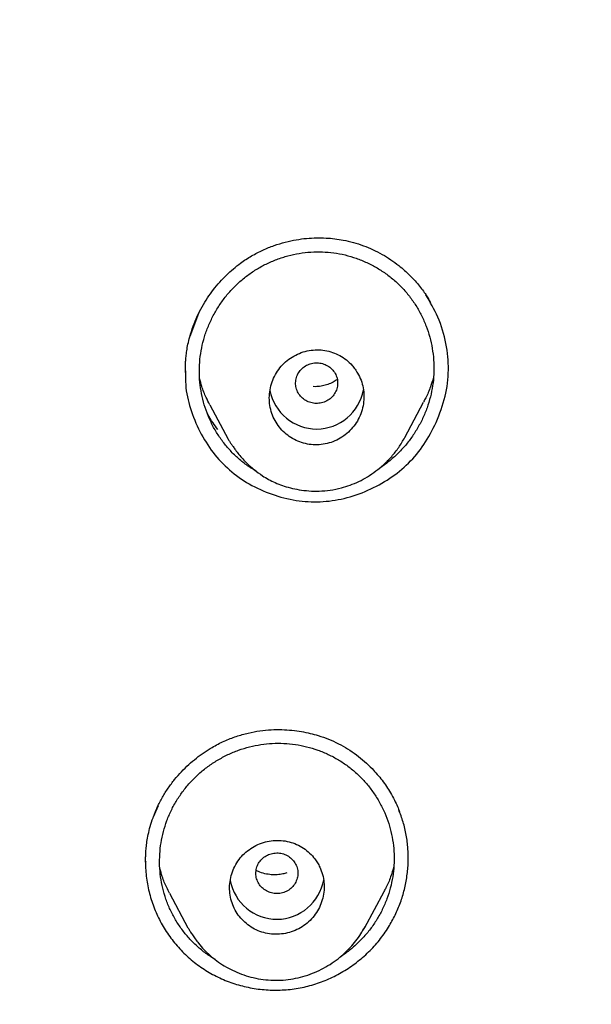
# Model space of a CAD drawing. Header units: millimetres. Extents: x 8 to 827, y 12 to 1643.
# Tile 106 of 134: x 465 to 475, y 1499 to 1518. Entities that reach past the tile are written whole.
import ezdxf

# ---------------------------------------------------------------- set-up
doc = ezdxf.new("R2010")
doc.units = ezdxf.units.MM

msp = doc.modelspace()

# ---------------------------------------------------------------- linework, layer by layer
at = {"color": 7, "linetype": 'Continuous', "lineweight": 30}
for p, q in [((467.968, 1512.323), (467.803, 1511.887)), ((468.18, 1510.589), (468.529, 1509.935)), ((471.89, 1509.969), (472.249, 1510.642)), ((468.533, 1509.938), (468.527, 1509.949)), ((467.195, 1502.963), (467.104, 1502.746)), ((466.962, 1501.908), (466.961, 1501.899)), ((467.414, 1501.302), (467.764, 1500.645)), ((471.13, 1500.649), (471.496, 1501.336)), ((467.775, 1500.631), (467.772, 1500.639)), ((471.127, 1500.661), (471.092, 1500.594))]:
    msp.add_line(p, q, dxfattribs=at)
for centre, start, end in [((470.213, 1511.033), 190.7491, 349.8085), ((469.456, 1501.712), 190.4978, 350.2071)]:
    msp.add_arc(centre, 0.904, start, end, dxfattribs=at)
for points, knots in [([(518.615, 1485.143), (518.616, 1485.158), (518.617, 1485.191), (518.618, 1485.25), (518.62, 1485.333), (518.623, 1485.444), (518.626, 1485.587), (518.63, 1485.756), (518.633, 1485.95), (518.636, 1486.17), (518.638, 1486.415), (518.639, 1486.677), (518.639, 1486.956), (518.637, 1487.248), (518.634, 1487.562), (518.628, 1487.898), (518.619, 1488.255), (518.608, 1488.632), (518.585, 1489.253), (518.542, 1490.103), (518.469, 1491.132), (518.382, 1492.104), (518.285, 1493.021), (518.174, 1493.922), (518.051, 1494.805), (517.916, 1495.672), (517.77, 1496.521), (517.614, 1497.353), (517.478, 1498.022), (517.368, 1498.532), (517.29, 1498.887), (517.211, 1499.23), (517.135, 1499.556), (517.062, 1499.859), (516.992, 1500.14), (516.927, 1500.399), (516.866, 1500.635), (516.81, 1500.849), (516.759, 1501.041), (516.714, 1501.212), (516.677, 1501.346), (516.649, 1501.449), (516.628, 1501.525), (516.609, 1501.592), (516.594, 1501.647), (516.581, 1501.692), (516.568, 1501.741), (516.549, 1501.806), (516.523, 1501.899), (516.488, 1502.019), (516.446, 1502.167), (516.4, 1502.326), (516.35, 1502.494), (516.299, 1502.664), (516.245, 1502.843), (516.19, 1503.024), (516.057, 1503.454), (515.839, 1504.133), (515.524, 1505.06), (515.19, 1505.989), (514.882, 1506.8), (514.606, 1507.497), (514.366, 1508.084), (514.112, 1508.684), (513.843, 1509.298), (513.559, 1509.927), (513.241, 1510.608), (512.885, 1511.344), (512.487, 1512.135), (512.064, 1512.942), (511.655, 1513.694), (511.265, 1514.388), (510.897, 1515.021), (510.583, 1515.547), (510.33, 1515.961), (510.146, 1516.258), (509.967, 1516.543), (509.795, 1516.814), (509.616, 1517.092), (509.431, 1517.375), (509.243, 1517.66), (509.068, 1517.922), (508.905, 1518.162), (508.756, 1518.381), (508.62, 1518.578), (508.501, 1518.748), (508.399, 1518.895), (508.312, 1519.017), (508.237, 1519.123), (508.175, 1519.211), (508.124, 1519.283), (508.081, 1519.342), (508.041, 1519.397), (507.996, 1519.46), (507.94, 1519.539), (507.869, 1519.636), (507.785, 1519.751), (507.691, 1519.88), (507.56, 1520.058), (507.391, 1520.284), (507.182, 1520.563), (506.957, 1520.857), (506.717, 1521.168), (506.461, 1521.495), (506.189, 1521.837), (505.9, 1522.194), (505.594, 1522.566), (505.27, 1522.953), (504.928, 1523.354), (504.569, 1523.769), (504.116, 1524.28), (503.567, 1524.884), (502.917, 1525.577), (502.245, 1526.27), (501.552, 1526.961), (500.837, 1527.649), (500.094, 1528.341), (499.323, 1529.033), (498.527, 1529.723), (497.707, 1530.408), (496.863, 1531.087), (495.989, 1531.765), (495.217, 1532.34), (494.557, 1532.816), (494.025, 1533.192), (493.496, 1533.556), (492.98, 1533.904), (492.477, 1534.236), (491.987, 1534.552), (491.497, 1534.862), (491.007, 1535.165), (490.519, 1535.46), (490.049, 1535.739), (489.598, 1536.001), (489.161, 1536.25), (488.741, 1536.485), (488.336, 1536.707), (487.953, 1536.914), (487.592, 1537.105), (487.253, 1537.282), (486.936, 1537.445), (486.65, 1537.591), (486.392, 1537.72), (486.162, 1537.834), (485.951, 1537.937), (485.76, 1538.03), (485.589, 1538.113), (485.432, 1538.188), (485.291, 1538.255), (485.169, 1538.312), (485.078, 1538.355), (485.014, 1538.385), (484.974, 1538.404), (484.949, 1538.416), (484.937, 1538.421), (484.933, 1538.423), (484.931, 1538.424), (484.93, 1538.425), (484.924, 1538.427), (484.913, 1538.433), (484.891, 1538.443), (484.856, 1538.459), (484.805, 1538.483), (484.734, 1538.516), (484.641, 1538.559), (484.521, 1538.614), (484.374, 1538.681), (484.203, 1538.758), (484.009, 1538.845), (483.796, 1538.94), (483.566, 1539.041), (483.318, 1539.148), (483.05, 1539.263), (482.76, 1539.385), (482.451, 1539.514), (482.123, 1539.648), (481.776, 1539.788), (481.407, 1539.934), (481.015, 1540.086), (480.598, 1540.244), (480.156, 1540.408), (479.691, 1540.576), (479.204, 1540.748), (478.694, 1540.922), (478.161, 1541.1), (477.584, 1541.286), (476.96, 1541.48), (476.287, 1541.682), (475.585, 1541.883), (474.854, 1542.083), (474.093, 1542.281), (473.319, 1542.473), (472.532, 1542.656), (471.733, 1542.832), (470.908, 1543.002), (470.056, 1543.165), (469.228, 1543.312), (468.427, 1543.444), (467.659, 1543.56), (466.886, 1543.667), (466.115, 1543.764), (465.352, 1543.851), (464.552, 1543.932), (463.716, 1544.006), (462.846, 1544.07), (461.987, 1544.122), (461.058, 1544.165), (460.061, 1544.196), (459, 1544.211), (457.959, 1544.208), (456.938, 1544.188), (455.944, 1544.153), (454.977, 1544.103), (454.037, 1544.041), (453.118, 1543.966), (452.213, 1543.879), (451.324, 1543.781), (450.451, 1543.672), (449.599, 1543.553), (448.77, 1543.427), (447.963, 1543.293), (447.177, 1543.152), (446.415, 1543.005), (445.675, 1542.853), (444.957, 1542.697), (444.261, 1542.538), (443.586, 1542.375), (442.978, 1542.221), (442.434, 1542.078), (441.949, 1541.946), (441.478, 1541.814), (441.017, 1541.681), (440.485, 1541.522), (439.869, 1541.333), (439.163, 1541.107), (438.438, 1540.865), (437.695, 1540.606), (436.934, 1540.33), (436.168, 1540.04), (435.399, 1539.737), (434.626, 1539.421), (433.838, 1539.086), (433.038, 1538.732), (432.224, 1538.358), (431.398, 1537.963), (430.56, 1537.546), (429.74, 1537.123), (428.94, 1536.694), (428.16, 1536.262), (427.373, 1535.81), (426.579, 1535.338), (425.778, 1534.846), (424.972, 1534.332), (424.161, 1533.797), (423.347, 1533.24), (422.529, 1532.662), (421.709, 1532.06), (420.886, 1531.434), (420.122, 1530.832), (419.417, 1530.257), (418.77, 1529.714), (418.13, 1529.162), (417.507, 1528.608), (416.91, 1528.062), (416.34, 1527.526), (415.797, 1527.001), (415.28, 1526.489), (414.788, 1525.99), (414.324, 1525.507), (413.886, 1525.041), (413.473, 1524.593), (413.083, 1524.16), (412.71, 1523.738), (412.354, 1523.327), (412.015, 1522.929), (411.698, 1522.55), (411.402, 1522.189), (411.126, 1521.847), (410.869, 1521.526), (410.638, 1521.231), (410.431, 1520.964), (410.246, 1520.723), (410.076, 1520.499), (409.921, 1520.293), (409.781, 1520.105), (409.651, 1519.929), (409.533, 1519.768), (409.425, 1519.621), (409.347, 1519.512), (409.291, 1519.434), (409.254, 1519.383), (409.216, 1519.331), (409.174, 1519.272), (409.12, 1519.196), (409.052, 1519.1), (408.968, 1518.981), (408.87, 1518.842), (408.758, 1518.682), (408.633, 1518.502), (408.495, 1518.301), (408.344, 1518.079), (408.183, 1517.84), (408.014, 1517.586), (407.836, 1517.316), (407.647, 1517.026), (407.449, 1516.717), (407.241, 1516.387), (406.982, 1515.972), (406.682, 1515.479), (406.347, 1514.916), (405.99, 1514.298), (405.613, 1513.627), (405.221, 1512.903), (404.849, 1512.192), (404.493, 1511.49), (404.155, 1510.796), (403.832, 1510.112), (403.527, 1509.444), (403.24, 1508.79), (402.969, 1508.153), (402.713, 1507.53), (402.415, 1506.779), (402.08, 1505.894), (401.715, 1504.871), (401.461, 1504.113), (401.303, 1503.623), (401.232, 1503.399), (401.162, 1503.175), (401.093, 1502.952), (401.026, 1502.73), (400.964, 1502.523), (400.909, 1502.337), (400.863, 1502.177), (400.823, 1502.04), (400.79, 1501.925), (400.764, 1501.832), (400.744, 1501.762), (400.729, 1501.709), (400.715, 1501.659), (400.695, 1501.586), (400.665, 1501.478), (400.626, 1501.337), (400.583, 1501.177), (400.535, 1500.999), (400.482, 1500.798), (400.423, 1500.574), (400.359, 1500.324), (400.291, 1500.05), (400.218, 1499.751), (400.141, 1499.429), (400.052, 1499.047), (399.954, 1498.609), (399.849, 1498.123), (399.723, 1497.511), (399.58, 1496.77), (399.426, 1495.896), (399.284, 1495.003), (399.154, 1494.092), (399.037, 1493.163), (398.934, 1492.215), (398.846, 1491.25), (398.79, 1490.476), (398.755, 1489.9), (398.735, 1489.526), (398.718, 1489.15), (398.703, 1488.776), (398.691, 1488.411), (398.681, 1488.044), (398.674, 1487.681), (398.669, 1487.323), (398.667, 1486.991), (398.667, 1486.695), (398.668, 1486.432), (398.67, 1486.202), (398.672, 1485.993), (398.675, 1485.807), (398.678, 1485.651), (398.681, 1485.521), (398.683, 1485.417), (398.685, 1485.329), (398.687, 1485.256), (398.689, 1485.199), (398.69, 1485.165), (398.69, 1485.151)], [0, 0, 0, 0, 0.000224, 0.00053, 0.00092, 0.001546, 0.002312, 0.003218, 0.004264, 0.005451, 0.006778, 0.008245, 0.009716, 0.011305, 0.013013, 0.014838, 0.016782, 0.018845, 0.021009, 0.026938, 0.032761, 0.03787, 0.042896, 0.047838, 0.052695, 0.057469, 0.062159, 0.066766, 0.071289, 0.073292, 0.075279, 0.077217, 0.079036, 0.080732, 0.082304, 0.083754, 0.085079, 0.086281, 0.08736, 0.088318, 0.089153, 0.089633, 0.090061, 0.090436, 0.090755, 0.090996, 0.0912, 0.091572, 0.092098, 0.092777, 0.09361, 0.094596, 0.095478, 0.096455, 0.097484, 0.098514, 0.099546, 0.104806, 0.110107, 0.115448, 0.120832, 0.124176, 0.127593, 0.131111, 0.13473, 0.138449, 0.142269, 0.146899, 0.151668, 0.156577, 0.161625, 0.165485, 0.169423, 0.173439, 0.175359, 0.177252, 0.17906, 0.180783, 0.182423, 0.184391, 0.186222, 0.187916, 0.189472, 0.190891, 0.192173, 0.193317, 0.194236, 0.195043, 0.195736, 0.196316, 0.196783, 0.197148, 0.197489, 0.197879, 0.198396, 0.199038, 0.199806, 0.200686, 0.201612, 0.203358, 0.205223, 0.207206, 0.209308, 0.211528, 0.213868, 0.216326, 0.218903, 0.221598, 0.224413, 0.227346, 0.230398, 0.235346, 0.240417, 0.245613, 0.250781, 0.256066, 0.261468, 0.266985, 0.272618, 0.278264, 0.284021, 0.289889, 0.295869, 0.299337, 0.302828, 0.306234, 0.309532, 0.312722, 0.315804, 0.318777, 0.321924, 0.324939, 0.327824, 0.330578, 0.333201, 0.335773, 0.338207, 0.3405, 0.342654, 0.344669, 0.346544, 0.34828, 0.349749, 0.3511, 0.352334, 0.353451, 0.354451, 0.355334, 0.356194, 0.356904, 0.357462, 0.357781, 0.358015, 0.358164, 0.358207, 0.358221, 0.358229, 0.358238, 0.358253, 0.358324, 0.358446, 0.358621, 0.358933, 0.359338, 0.359836, 0.360554, 0.361406, 0.36239, 0.363507, 0.364758, 0.366055, 0.36747, 0.369003, 0.370654, 0.372423, 0.374274, 0.376239, 0.378318, 0.38051, 0.382864, 0.385335, 0.387925, 0.390632, 0.393457, 0.396401, 0.399462, 0.402993, 0.406669, 0.41049, 0.414456, 0.418567, 0.422823, 0.426968, 0.431242, 0.435644, 0.440176, 0.444836, 0.448819, 0.452891, 0.45699, 0.461043, 0.465052, 0.469015, 0.473627, 0.478177, 0.482664, 0.487089, 0.492729, 0.498264, 0.503694, 0.509016, 0.514231, 0.519249, 0.524164, 0.528976, 0.533685, 0.538385, 0.542978, 0.547464, 0.551843, 0.556116, 0.560282, 0.564342, 0.568286, 0.572125, 0.575858, 0.579485, 0.583006, 0.585698, 0.588325, 0.590886, 0.593382, 0.595849, 0.599614, 0.603498, 0.607502, 0.611626, 0.615869, 0.620232, 0.624509, 0.628893, 0.633386, 0.637987, 0.642695, 0.647512, 0.652438, 0.657471, 0.662084, 0.666784, 0.671572, 0.676447, 0.68141, 0.686461, 0.691599, 0.696814, 0.702117, 0.707507, 0.712984, 0.71855, 0.722984, 0.727473, 0.732009, 0.736457, 0.740762, 0.744926, 0.748947, 0.752825, 0.756561, 0.760153, 0.763542, 0.766794, 0.769908, 0.772884, 0.775824, 0.778617, 0.781262, 0.783759, 0.786108, 0.788309, 0.790363, 0.792116, 0.793745, 0.795249, 0.79663, 0.797886, 0.799019, 0.80014, 0.801105, 0.801945, 0.802303, 0.802637, 0.802967, 0.803334, 0.803804, 0.804452, 0.805233, 0.806146, 0.80719, 0.808367, 0.809675, 0.811115, 0.812687, 0.814303, 0.816039, 0.817893, 0.819867, 0.821959, 0.824171, 0.827748, 0.831266, 0.834725, 0.839262, 0.843692, 0.848014, 0.852228, 0.856416, 0.860493, 0.864457, 0.868309, 0.872048, 0.875674, 0.879214, 0.885144, 0.891023, 0.896852, 0.898128, 0.899401, 0.900672, 0.901941, 0.903207, 0.904433, 0.905463, 0.906366, 0.907141, 0.90779, 0.908311, 0.908708, 0.908975, 0.909213, 0.909546, 0.910216, 0.911045, 0.911919, 0.912919, 0.914046, 0.9153, 0.916706, 0.918243, 0.919912, 0.921711, 0.923642, 0.926314, 0.929024, 0.931764, 0.936506, 0.941337, 0.946258, 0.95127, 0.956371, 0.961562, 0.966843, 0.972214, 0.974243, 0.976284, 0.978337, 0.980402, 0.982404, 0.984299, 0.986395, 0.988343, 0.990142, 0.991793, 0.993164, 0.994413, 0.99554, 0.996543, 0.997425, 0.998065, 0.998621, 0.999092, 0.999479, 0.999781, 1, 1, 1, 1]), ([(458.653, 1539.656), (459.511, 1539.645), (461.226, 1539.624), (463.794, 1539.456), (466.353, 1539.188), (468.897, 1538.812), (471.422, 1538.332), (473.923, 1537.747), (476.533, 1537.021), (479.241, 1536.133), (482.032, 1535.062), (484.763, 1533.855), (487.427, 1532.517), (490.018, 1531.051), (492.41, 1529.537), (494.61, 1527.998), (496.628, 1526.455), (498.575, 1524.83), (500.447, 1523.124), (502.241, 1521.341), (503.952, 1519.484), (505.578, 1517.558), (507.118, 1515.565), (508.567, 1513.511), (509.923, 1511.398), (511.184, 1509.231), (512.347, 1507.014), (513.41, 1504.75), (514.423, 1502.315), (515.362, 1499.706), (516.204, 1496.921), (516.901, 1494.1), (517.45, 1491.249), (517.851, 1488.374), (518.089, 1485.621), (518.189, 1482.999), (518.17, 1480.513), (518.04, 1478.031), (517.798, 1475.556), (517.447, 1473.093), (516.986, 1470.647), (516.417, 1468.223), (515.74, 1465.824), (514.957, 1463.456), (514.069, 1461.123), (513.076, 1458.83), (511.98, 1456.58), (510.785, 1454.379), (509.42, 1452.11), (507.871, 1449.788), (506.119, 1447.432), (504.248, 1445.164), (502.259, 1442.992), (500.165, 1440.912), (498.68, 1439.615), (497.937, 1438.967)], [0, 0, 0, 0, 0.017859, 0.035717, 0.053574, 0.07143, 0.089287, 0.107143, 0.125, 0.145832, 0.166666, 0.1875, 0.208333, 0.229166, 0.249999, 0.267856, 0.285713, 0.303571, 0.321429, 0.339287, 0.357144, 0.375001, 0.392858, 0.410715, 0.428572, 0.446429, 0.464286, 0.482143, 0.500002, 0.520835, 0.541668, 0.562501, 0.583334, 0.604167, 0.624999, 0.642856, 0.660713, 0.678571, 0.696428, 0.714286, 0.732144, 0.750003, 0.76786, 0.785718, 0.803575, 0.821433, 0.839289, 0.857146, 0.875003, 0.895835, 0.916668, 0.9375, 0.958333, 0.979167, 1, 1, 1, 1]), ([(458.653, 1426.241), (459.26, 1426.246), (460.473, 1426.257), (462.289, 1426.343), (464.099, 1426.481), (465.903, 1426.674), (467.699, 1426.923), (469.487, 1427.226), (471.211, 1427.573), (472.87, 1427.957), (474.466, 1428.373), (476.046, 1428.833), (477.613, 1429.337), (479.165, 1429.885), (480.752, 1430.494), (482.369, 1431.17), (484.01, 1431.916), (485.621, 1432.71), (487.203, 1433.552), (488.757, 1434.441), (490.283, 1435.378), (491.739, 1436.336), (493.124, 1437.307), (494.438, 1438.286), (495.72, 1439.299), (496.971, 1440.348), (498.191, 1441.431), (499.413, 1442.581), (500.632, 1443.799), (501.843, 1445.088), (503.011, 1446.412), (504.135, 1447.772), (505.217, 1449.167), (506.257, 1450.6), (507.226, 1452.028), (508.126, 1453.442), (508.955, 1454.835), (509.74, 1456.247), (510.481, 1457.677), (511.179, 1459.127), (511.851, 1460.638), (512.493, 1462.21), (513.1, 1463.844), (513.653, 1465.496), (514.153, 1467.166), (514.599, 1468.854), (514.993, 1470.562), (515.323, 1472.237), (515.593, 1473.874), (515.808, 1475.465), (515.974, 1477.058), (516.093, 1478.654), (516.163, 1480.251), (516.187, 1481.896), (516.157, 1483.588), (516.071, 1485.324), (515.927, 1487.057), (515.726, 1488.79), (515.469, 1490.52), (515.155, 1492.247), (514.796, 1493.917), (514.398, 1495.526), (513.968, 1497.071), (513.492, 1498.6), (512.972, 1500.113), (512.407, 1501.61), (511.806, 1503.069), (511.172, 1504.49), (510.508, 1505.873), (509.803, 1507.238), (509.059, 1508.585), (508.275, 1509.916), (507.451, 1511.229), (506.589, 1512.521), (505.68, 1513.806), (504.724, 1515.081), (503.717, 1516.345), (502.674, 1517.58), (501.596, 1518.784), (500.481, 1519.959), (499.348, 1521.085), (498.2, 1522.164), (497.039, 1523.195), (495.847, 1524.197), (494.625, 1525.169), (493.371, 1526.11), (492.086, 1527.021), (490.777, 1527.897), (489.426, 1528.75), (488.037, 1529.575), (486.605, 1530.371), (485.152, 1531.127), (483.677, 1531.842), (482.18, 1532.516), (480.687, 1533.138), (479.199, 1533.709), (477.72, 1534.233), (476.224, 1534.717), (474.713, 1535.162), (473.185, 1535.568), (471.641, 1535.934), (470.085, 1536.26), (468.498, 1536.549), (466.884, 1536.799), (465.243, 1537.006), (463.599, 1537.167), (461.952, 1537.282), (460.303, 1537.354), (459.203, 1537.363), (458.653, 1537.367)], [0, 0, 0, 0, 0.010081, 0.020137, 0.030179, 0.040216, 0.050257, 0.060311, 0.070335, 0.079491, 0.088633, 0.097767, 0.1069, 0.116039, 0.125192, 0.135253, 0.145282, 0.155288, 0.16528, 0.175267, 0.185259, 0.195301, 0.204496, 0.213673, 0.222839, 0.232002, 0.241168, 0.250345, 0.260322, 0.270285, 0.280246, 0.290212, 0.300194, 0.310203, 0.320293, 0.329526, 0.338727, 0.347904, 0.357065, 0.366218, 0.375372, 0.385323, 0.395264, 0.405207, 0.415162, 0.425139, 0.435149, 0.445226, 0.454443, 0.463632, 0.472801, 0.481959, 0.491116, 0.500279, 0.510233, 0.520184, 0.530144, 0.540125, 0.550137, 0.560192, 0.570258, 0.579448, 0.588609, 0.59775, 0.60688, 0.616007, 0.625139, 0.633867, 0.642594, 0.651329, 0.660077, 0.668845, 0.677642, 0.686473, 0.695244, 0.704395, 0.713529, 0.722653, 0.731774, 0.740899, 0.750037, 0.758756, 0.767483, 0.776222, 0.78498, 0.793764, 0.802579, 0.811433, 0.820208, 0.829363, 0.838502, 0.847632, 0.856762, 0.865897, 0.875044, 0.883755, 0.89247, 0.901196, 0.909939, 0.918704, 0.927499, 0.936329, 0.945126, 0.954305, 0.963462, 0.972602, 0.981734, 0.990864, 1, 1, 1, 1]), ([(401.62, 1481.768), (401.628, 1482.441), (401.642, 1483.786), (401.761, 1485.8), (401.95, 1487.807), (402.217, 1489.806), (402.561, 1491.798), (402.971, 1493.741), (403.444, 1495.631), (403.972, 1497.466), (404.567, 1499.283), (405.227, 1501.082), (405.965, 1502.89), (406.781, 1504.701), (407.681, 1506.512), (408.65, 1508.291), (409.688, 1510.039), (410.795, 1511.754), (411.946, 1513.401), (413.132, 1514.976), (414.349, 1516.478), (415.618, 1517.939), (416.941, 1519.357), (418.337, 1520.754), (419.809, 1522.124), (421.356, 1523.464), (422.956, 1524.749), (424.609, 1525.981), (426.313, 1527.158), (428.027, 1528.253), (429.745, 1529.269), (431.461, 1530.207), (433.21, 1531.086), (434.991, 1531.907), (436.833, 1532.681), (438.735, 1533.404), (440.696, 1534.069), (442.687, 1534.666), (444.707, 1535.194), (446.753, 1535.652), (448.778, 1536.032), (450.77, 1536.337), (452.726, 1536.569), (454.685, 1536.736), (456.647, 1536.836), (458.654, 1536.871), (460.704, 1536.836), (462.794, 1536.726), (464.878, 1536.541), (466.956, 1536.282), (469.027, 1535.95), (471.043, 1535.552), (472.999, 1535.097), (474.893, 1534.589), (476.764, 1534.019), (478.611, 1533.388), (480.477, 1532.679), (482.358, 1531.89), (484.247, 1531.014), (486.1, 1530.073), (487.917, 1529.067), (489.697, 1527.995), (491.403, 1526.882), (493.033, 1525.736), (494.585, 1524.564), (496.089, 1523.345), (497.548, 1522.077), (498.991, 1520.732), (500.413, 1519.31), (501.808, 1517.806), (503.144, 1516.256), (504.421, 1514.658), (505.64, 1513.012), (506.776, 1511.353), (507.83, 1509.69), (508.802, 1508.029), (509.712, 1506.341), (510.561, 1504.623), (511.362, 1502.845), (512.11, 1501.007), (512.801, 1499.11), (513.419, 1497.19), (513.965, 1495.247), (514.439, 1493.278), (514.832, 1491.324), (515.148, 1489.392), (515.39, 1487.493), (515.561, 1485.588), (515.668, 1483.68), (515.681, 1482.405), (515.688, 1481.768)], [0, 0, 0, 0, 0.011674, 0.023319, 0.034953, 0.046594, 0.058259, 0.069953, 0.080961, 0.091959, 0.102962, 0.113984, 0.125039, 0.136637, 0.148231, 0.159838, 0.171475, 0.183157, 0.194877, 0.205905, 0.216918, 0.22793, 0.238954, 0.250002, 0.261585, 0.273174, 0.284784, 0.296429, 0.308126, 0.319837, 0.330846, 0.341843, 0.352841, 0.363852, 0.374887, 0.386465, 0.398061, 0.409688, 0.421363, 0.433098, 0.444853, 0.455881, 0.466873, 0.477842, 0.4888, 0.499758, 0.511447, 0.523122, 0.534797, 0.546486, 0.558206, 0.569931, 0.580933, 0.591898, 0.602839, 0.613767, 0.624694, 0.636409, 0.648098, 0.659775, 0.671455, 0.683154, 0.694888, 0.705917, 0.716904, 0.727863, 0.738806, 0.749745, 0.761427, 0.773085, 0.784734, 0.79639, 0.808067, 0.819807, 0.830858, 0.841874, 0.852868, 0.863854, 0.874847, 0.886477, 0.898088, 0.909698, 0.921323, 0.932981, 0.944738, 0.955821, 0.966873, 0.97791, 0.988948, 1, 1, 1, 1]), ([(467.799, 1511.882), (467.819, 1511.95), (467.86, 1512.083), (467.94, 1512.274), (468.031, 1512.454), (468.134, 1512.623), (468.247, 1512.779), (468.367, 1512.924), (468.494, 1513.056), (468.626, 1513.176), (468.785, 1513.3), (468.971, 1513.423), (469.186, 1513.534), (469.401, 1513.621), (469.613, 1513.685), (469.82, 1513.73), (470.018, 1513.756), (470.208, 1513.767), (470.388, 1513.763), (470.557, 1513.749), (470.731, 1513.722), (470.913, 1513.68), (471.104, 1513.618), (471.286, 1513.542), (471.46, 1513.453), (471.624, 1513.351), (471.765, 1513.248), (471.886, 1513.146), (471.989, 1513.05), (472.085, 1512.95), (472.171, 1512.849), (472.243, 1512.753), (472.302, 1512.667), (472.348, 1512.592), (472.373, 1512.547), (472.385, 1512.526)], [0, 0, 0, 0, 0.035769, 0.07071, 0.104837, 0.138154, 0.17066, 0.202353, 0.233234, 0.263306, 0.292581, 0.335019, 0.375745, 0.414728, 0.451977, 0.48749, 0.521264, 0.553293, 0.583579, 0.612125, 0.63894, 0.672974, 0.706745, 0.740177, 0.773224, 0.805912, 0.838256, 0.862296, 0.886148, 0.909814, 0.932868, 0.953478, 0.971482, 0.986954, 1, 1, 1, 1]), ([(468.447, 1509.864), (468.404, 1509.923), (468.318, 1510.04), (468.213, 1510.232), (468.125, 1510.433), (468.057, 1510.642), (468.01, 1510.856), (467.983, 1511.074), (467.979, 1511.292), (467.996, 1511.509), (468.034, 1511.724), (468.092, 1511.935), (468.172, 1512.14), (468.271, 1512.338), (468.388, 1512.526), (468.522, 1512.701), (468.672, 1512.861), (468.836, 1513.006), (469.014, 1513.135), (469.203, 1513.246), (469.404, 1513.337), (469.613, 1513.41), (469.828, 1513.462), (470.047, 1513.493), (470.267, 1513.502), (470.486, 1513.49), (470.703, 1513.455), (470.915, 1513.397), (471.121, 1513.319), (471.318, 1513.222), (471.504, 1513.106), (471.678, 1512.972), (471.838, 1512.822), (471.981, 1512.656), (472.106, 1512.478), (472.212, 1512.288), (472.3, 1512.087), (472.367, 1511.878), (472.415, 1511.662), (472.442, 1511.445), (472.447, 1511.227), (472.431, 1511.009), (472.393, 1510.794), (472.335, 1510.583), (472.256, 1510.378), (472.156, 1510.18), (472.039, 1509.992), (471.906, 1509.817), (471.756, 1509.656), (471.591, 1509.512), (471.469, 1509.419), (471.4, 1509.379), (471.394, 1509.375)], [0, 0, 0, 0, 0.02024, 0.04075, 0.061104, 0.081455, 0.102103, 0.122438, 0.142654, 0.162947, 0.183286, 0.20352, 0.223843, 0.244443, 0.265068, 0.285394, 0.305613, 0.325918, 0.346206, 0.366417, 0.386751, 0.407405, 0.427771, 0.448094, 0.468594, 0.488864, 0.50907, 0.529593, 0.549977, 0.570338, 0.590743, 0.611155, 0.631583, 0.65184, 0.672142, 0.692365, 0.712707, 0.733365, 0.75395, 0.774268, 0.794511, 0.814873, 0.835139, 0.85535, 0.875698, 0.896377, 0.916971, 0.937286, 0.957514, 0.977848, 0.998067, 1, 1, 1, 1]), ([(472.487, 1510.254), (472.551, 1510.418), (472.677, 1510.739), (472.737, 1511.253), (472.688, 1511.765), (472.542, 1512.252), (472.372, 1512.542), (472.291, 1512.68)], [0, 0, 0, 0, 0.206916, 0.40511, 0.603484, 0.810921, 1, 1, 1, 1]), ([(467.717, 1511.202), (467.717, 1511.211), (467.716, 1511.233), (467.716, 1511.278), (467.717, 1511.339), (467.72, 1511.417), (467.728, 1511.511), (467.742, 1511.622), (467.765, 1511.747), (467.787, 1511.835), (467.799, 1511.882)], [0, 0, 0, 0, 0.044685, 0.111387, 0.201038, 0.313987, 0.450367, 0.610201, 0.79344, 1, 1, 1, 1]), ([(470.992, 1511.194), (470.976, 1511.22), (470.945, 1511.271), (470.875, 1511.356), (470.781, 1511.446), (470.656, 1511.529), (470.518, 1511.59), (470.372, 1511.627), (470.22, 1511.639), (470.068, 1511.625), (469.919, 1511.586), (469.778, 1511.521), (469.65, 1511.434), (469.537, 1511.326), (469.445, 1511.201), (469.375, 1511.062), (469.33, 1510.915), (469.31, 1510.763), (469.315, 1510.611), (469.346, 1510.462), (469.401, 1510.322), (469.478, 1510.193), (469.576, 1510.08), (469.691, 1509.984), (469.821, 1509.909), (469.962, 1509.856), (470.111, 1509.829), (470.263, 1509.826), (470.415, 1509.85), (470.561, 1509.899), (470.698, 1509.972), (470.821, 1510.068), (470.926, 1510.183), (471.01, 1510.313), (471.071, 1510.456), (471.107, 1510.605), (471.117, 1510.759), (471.102, 1510.911), (471.062, 1511.059), (471.016, 1511.149), (470.992, 1511.194)], [0, 0, 0, 0, 0.016035, 0.032069, 0.058451, 0.084833, 0.111326, 0.137819, 0.164581, 0.191343, 0.218414, 0.245486, 0.272768, 0.30005, 0.327348, 0.354646, 0.381762, 0.408877, 0.435697, 0.462516, 0.489055, 0.515592, 0.541982, 0.568372, 0.59481, 0.621248, 0.647915, 0.674582, 0.70156, 0.72854, 0.755773, 0.783007, 0.810323, 0.837639, 0.86483, 0.89202, 0.91901, 0.945999, 0.973, 1, 1, 1, 1]), ([(470.589, 1510.87), (470.598, 1510.903), (470.617, 1510.968), (470.611, 1511.07), (470.58, 1511.167), (470.523, 1511.253), (470.445, 1511.322), (470.351, 1511.37), (470.248, 1511.391), (470.143, 1511.387), (470.042, 1511.357), (469.953, 1511.301), (469.882, 1511.226), (469.833, 1511.136), (469.81, 1511.036), (469.815, 1510.934), (469.846, 1510.837), (469.903, 1510.751), (469.981, 1510.682), (470.075, 1510.635), (470.178, 1510.613), (470.283, 1510.618), (470.384, 1510.648), (470.473, 1510.703), (470.545, 1510.778), (470.574, 1510.839), (470.589, 1510.87)], [0, 0, 0, 0, 0.041659, 0.083341, 0.125, 0.166659, 0.208341, 0.25, 0.291659, 0.333341, 0.375, 0.416659, 0.458341, 0.5, 0.541659, 0.583341, 0.625, 0.666659, 0.708341, 0.75, 0.791659, 0.833341, 0.875, 0.916659, 0.958341, 1, 1, 1, 1]), ([(467.72, 1511.235), (467.718, 1511.146), (467.712, 1510.904), (467.803, 1510.511), (467.979, 1510.076), (468.228, 1509.678), (468.547, 1509.339), (468.929, 1509.07), (469.359, 1508.877), (469.815, 1508.758), (470.28, 1508.731), (470.744, 1508.798), (471.192, 1508.952), (471.609, 1509.177), (471.97, 1509.472), (472.273, 1509.832), (472.414, 1510.111), (472.487, 1510.254)], [0, 0, 0, 0, 0.039265, 0.106683, 0.176778, 0.24644, 0.313731, 0.381236, 0.451518, 0.520804, 0.587871, 0.655312, 0.725678, 0.795079, 0.862292, 0.929786, 1, 1, 1, 1]), ([(472.434, 1511.102), (472.417, 1511.045), (472.377, 1510.915), (472.313, 1510.761), (472.261, 1510.669), (472.247, 1510.643)], [0, 0, 0, 0, 0.360495, 0.820396, 1, 1, 1, 1]), ([(468.182, 1510.59), (468.158, 1510.636), (468.098, 1510.748), (468.033, 1510.916), (468, 1511.038), (467.987, 1511.088)], [0, 0, 0, 0, 0.290632, 0.710523, 1, 1, 1, 1]), ([(470.607, 1511.068), (470.581, 1511.051), (470.524, 1511.014), (470.428, 1510.974), (470.323, 1510.947), (470.23, 1510.933), (470.173, 1510.934), (470.15, 1510.935)], [0, 0, 0, 0, 0.194465, 0.419955, 0.640986, 0.860154, 1, 1, 1, 1]), ([(468.332, 1510.122), (468.302, 1510.163), (468.231, 1510.257), (468.162, 1510.371), (468.127, 1510.443), (468.121, 1510.456)], [0, 0, 0, 0, 0.3799366, 0.8914461, 1, 1, 1, 1]), ([(469.06, 1509.329), (469.014, 1509.357), (468.904, 1509.422), (468.747, 1509.546), (468.586, 1509.696), (468.494, 1509.808), (468.447, 1509.864)], [0, 0, 0, 0, 0.199004, 0.466524, 0.732614, 1, 1, 1, 1]), ([(468.525, 1509.949), (468.534, 1509.933), (468.552, 1509.901), (468.586, 1509.849), (468.625, 1509.792), (468.674, 1509.723), (468.733, 1509.645), (468.807, 1509.559), (468.902, 1509.46), (469.026, 1509.35), (469.165, 1509.25), (469.299, 1509.17), (469.425, 1509.108), (469.564, 1509.054), (469.716, 1509.008), (469.885, 1508.972), (470.068, 1508.95), (470.266, 1508.946), (470.474, 1508.963), (470.671, 1509.002), (470.853, 1509.06), (471.019, 1509.131), (471.183, 1509.22), (471.344, 1509.33), (471.5, 1509.459), (471.645, 1509.608), (471.78, 1509.777), (471.853, 1509.904), (471.89, 1509.968)], [0, 0, 0, 0, 0.014926, 0.030483, 0.047077, 0.065114, 0.091394, 0.118865, 0.147417, 0.192215, 0.239325, 0.271999, 0.305836, 0.341404, 0.380011, 0.421723, 0.466485, 0.514198, 0.564726, 0.617919, 0.659597, 0.703027, 0.748239, 0.795221, 0.843935, 0.89433, 0.946357, 1, 1, 1, 1]), ([(467.1, 1502.739), (467.126, 1502.806), (467.178, 1502.939), (467.276, 1503.127), (467.387, 1503.302), (467.509, 1503.465), (467.64, 1503.614), (467.778, 1503.75), (467.922, 1503.872), (468.071, 1503.981), (468.246, 1504.092), (468.449, 1504.197), (468.68, 1504.287), (468.908, 1504.351), (469.13, 1504.392), (469.344, 1504.413), (469.548, 1504.416), (469.74, 1504.404), (469.921, 1504.38), (470.088, 1504.345), (470.261, 1504.298), (470.44, 1504.234), (470.627, 1504.149), (470.804, 1504.049), (470.97, 1503.936), (471.125, 1503.81), (471.256, 1503.685), (471.367, 1503.564), (471.459, 1503.45), (471.543, 1503.334), (471.623, 1503.208), (471.692, 1503.08), (471.749, 1502.957), (471.778, 1502.884), (471.791, 1502.851)], [0, 0, 0, 0, 0.035656, 0.070541, 0.104669, 0.138034, 0.170621, 0.202409, 0.233377, 0.26351, 0.292798, 0.335136, 0.375598, 0.414248, 0.451125, 0.48624, 0.519591, 0.551168, 0.580964, 0.608976, 0.63521, 0.66914, 0.702912, 0.736385, 0.76957, 0.802501, 0.835196, 0.859566, 0.883804, 0.907907, 0.930946, 0.95801, 0.980978, 1, 1, 1, 1]), ([(468.286, 1500.039), (468.225, 1500.077), (468.103, 1500.155), (467.936, 1500.293), (467.782, 1500.446), (467.645, 1500.615), (467.525, 1500.796), (467.424, 1500.989), (467.343, 1501.19), (467.282, 1501.398), (467.242, 1501.611), (467.223, 1501.828), (467.226, 1502.045), (467.249, 1502.261), (467.295, 1502.475), (467.361, 1502.683), (467.446, 1502.883), (467.551, 1503.074), (467.675, 1503.254), (467.815, 1503.422), (467.971, 1503.576), (468.142, 1503.714), (468.327, 1503.835), (468.522, 1503.94), (468.726, 1504.025), (468.936, 1504.09), (469.08, 1504.116), (469.152, 1504.129)], [0, 0, 0, 0, 0.039569, 0.079537, 0.119263, 0.159147, 0.199586, 0.239402, 0.279508, 0.319625, 0.359539, 0.399399, 0.439563, 0.47962, 0.519477, 0.559844, 0.59971, 0.639457, 0.679471, 0.719547, 0.759319, 0.799172, 0.839486, 0.880178, 0.920233, 0.96004, 1, 1, 1, 1]), ([(469.152, 1504.129), (469.224, 1504.137), (469.37, 1504.155), (469.59, 1504.154), (469.809, 1504.134), (470.024, 1504.091), (470.234, 1504.028), (470.437, 1503.945), (470.629, 1503.842), (470.809, 1503.721), (470.977, 1503.583), (471.13, 1503.429), (471.266, 1503.26), (471.386, 1503.077), (471.488, 1502.884), (471.57, 1502.683), (471.631, 1502.475), (471.671, 1502.263), (471.691, 1502.047), (471.688, 1501.831), (471.664, 1501.614), (471.618, 1501.401), (471.552, 1501.193), (471.466, 1500.992), (471.361, 1500.801), (471.238, 1500.62), (471.097, 1500.452), (470.94, 1500.299), (470.794, 1500.177), (470.696, 1500.114), (470.659, 1500.091)], [0, 0, 0, 0, 0.0361387, 0.0725083, 0.1088131, 0.1449082, 0.1815046, 0.217624, 0.253627, 0.2898776, 0.3260568, 0.3620485, 0.3982105, 0.4348959, 0.4714626, 0.5075809, 0.5435991, 0.5798687, 0.6160617, 0.6520525, 0.6881947, 0.7248377, 0.7609121, 0.7972441, 0.833598, 0.8697305, 0.9058626, 0.9422308, 0.9785337, 1, 1, 1, 1]), ([(471.582, 1500.659), (471.625, 1500.734), (471.712, 1500.884), (471.812, 1501.124), (471.887, 1501.373), (471.936, 1501.63), (471.959, 1501.89), (471.955, 1502.15), (471.922, 1502.406), (471.864, 1502.655), (471.804, 1502.813), (471.775, 1502.891)], [0, 0, 0, 0, 0.111677, 0.222481, 0.333638, 0.446364, 0.559319, 0.670558, 0.781326, 0.892886, 1, 1, 1, 1]), ([(466.959, 1501.89), (466.959, 1501.903), (466.959, 1501.935), (466.96, 1501.996), (466.963, 1502.074), (466.971, 1502.173), (466.985, 1502.289), (467.01, 1502.425), (467.046, 1502.577), (467.081, 1502.683), (467.1, 1502.739)], [0, 0, 0, 0, 0.0500344, 0.1209118, 0.213117, 0.3268966, 0.4623994, 0.6197177, 0.7989053, 1, 1, 1, 1]), ([(470.274, 1501.799), (470.26, 1501.826), (470.232, 1501.881), (470.17, 1501.972), (470.083, 1502.069), (469.965, 1502.163), (469.833, 1502.235), (469.69, 1502.284), (469.54, 1502.309), (469.387, 1502.308), (469.236, 1502.282), (469.091, 1502.231), (468.957, 1502.156), (468.836, 1502.06), (468.734, 1501.945), (468.653, 1501.815), (468.595, 1501.674), (468.561, 1501.527), (468.553, 1501.376), (468.57, 1501.226), (468.612, 1501.082), (468.678, 1500.948), (468.766, 1500.827), (468.873, 1500.722), (468.996, 1500.636), (469.133, 1500.572), (469.279, 1500.532), (469.43, 1500.517), (469.583, 1500.528), (469.732, 1500.563), (469.874, 1500.624), (470.003, 1500.707), (470.117, 1500.81), (470.212, 1500.931), (470.285, 1501.065), (470.334, 1501.209), (470.358, 1501.359), (470.356, 1501.51), (470.33, 1501.659), (470.293, 1501.753), (470.274, 1501.799)], [0, 0, 0, 0, 0.01637, 0.03274, 0.059336, 0.085931, 0.112591, 0.139251, 0.166058, 0.192866, 0.219838, 0.246812, 0.273894, 0.300977, 0.328065, 0.355153, 0.38214, 0.409127, 0.435953, 0.462778, 0.489453, 0.516127, 0.542726, 0.569323, 0.595952, 0.622581, 0.649337, 0.676093, 0.703016, 0.729941, 0.756998, 0.784056, 0.811155, 0.838254, 0.865282, 0.89231, 0.91923, 0.946149, 0.973075, 1, 1, 1, 1]), ([(469.817, 1501.514), (469.829, 1501.546), (469.855, 1501.609), (469.859, 1501.711), (469.839, 1501.811), (469.79, 1501.902), (469.72, 1501.978), (469.632, 1502.034), (469.532, 1502.066), (469.426, 1502.071), (469.323, 1502.051), (469.229, 1502.004), (469.15, 1501.937), (469.092, 1501.852), (469.059, 1501.754), (469.053, 1501.653), (469.074, 1501.553), (469.122, 1501.462), (469.193, 1501.386), (469.281, 1501.33), (469.381, 1501.298), (469.487, 1501.293), (469.59, 1501.313), (469.684, 1501.36), (469.764, 1501.427), (469.799, 1501.485), (469.817, 1501.514)], [0, 0, 0, 0, 0.041659, 0.083341, 0.125, 0.166659, 0.208341, 0.25, 0.291659, 0.333341, 0.375, 0.416659, 0.458341, 0.5, 0.541659, 0.583341, 0.625, 0.666659, 0.708341, 0.75, 0.791659, 0.833341, 0.875, 0.916659, 0.958341, 1, 1, 1, 1]), ([(466.96, 1501.902), (466.959, 1501.887), (466.954, 1501.77), (466.978, 1501.553), (467.037, 1501.256), (467.137, 1500.971), (467.269, 1500.699), (467.435, 1500.446), (467.631, 1500.214), (467.853, 1500.007), (468.1, 1499.83), (468.368, 1499.686), (468.652, 1499.575), (468.948, 1499.499), (469.252, 1499.46), (469.558, 1499.456), (469.863, 1499.49), (470.16, 1499.56), (470.447, 1499.666), (470.719, 1499.807), (470.973, 1499.98), (471.205, 1500.181), (471.413, 1500.406), (471.525, 1500.574), (471.582, 1500.659)], [0, 0, 0, 0, 0.0073258, 0.0549269, 0.1019703, 0.1491897, 0.1965352, 0.2436083, 0.2911061, 0.3384931, 0.3855039, 0.4328911, 0.4800527, 0.5270962, 0.5747227, 0.6221439, 0.6691454, 0.7164598, 0.7634028, 0.8104234, 0.8582304, 0.905801, 0.9528232, 1, 1, 1, 1]), ([(467.416, 1501.303), (467.397, 1501.339), (467.342, 1501.44), (467.279, 1501.597), (467.245, 1501.72), (467.231, 1501.771)], [0, 0, 0, 0, 0.240528, 0.687043, 1, 1, 1, 1]), ([(469.646, 1501.689), (469.62, 1501.682), (469.561, 1501.664), (469.462, 1501.652), (469.347, 1501.652), (469.226, 1501.672), (469.128, 1501.7), (469.077, 1501.728), (469.063, 1501.736)], [0, 0, 0, 0, 0.131487, 0.304131, 0.493907, 0.69897, 0.91874, 1, 1, 1, 1]), ([(471.682, 1501.806), (471.662, 1501.741), (471.622, 1501.605), (471.557, 1501.448), (471.507, 1501.36), (471.494, 1501.338)], [0, 0, 0, 0, 0.40213, 0.84411, 1, 1, 1, 1]), ([(467.771, 1500.639), (467.782, 1500.619), (467.806, 1500.577), (467.851, 1500.507), (467.905, 1500.43), (467.977, 1500.336), (468.068, 1500.229), (468.184, 1500.117), (468.314, 1500.013), (468.457, 1499.917), (468.613, 1499.833), (468.782, 1499.762), (468.962, 1499.705), (469.148, 1499.666), (469.339, 1499.646), (469.53, 1499.645), (469.72, 1499.665), (469.907, 1499.703), (470.088, 1499.76), (470.263, 1499.833), (470.43, 1499.923), (470.585, 1500.026), (470.726, 1500.141), (470.852, 1500.265), (470.961, 1500.394), (471.056, 1500.527), (471.108, 1500.619), (471.134, 1500.665)], [0, 0, 0, 0, 0.017827, 0.03787, 0.060582, 0.086325, 0.124312, 0.163669, 0.20431, 0.246261, 0.289522, 0.334076, 0.379891, 0.426485, 0.472933, 0.519221, 0.56539, 0.611479, 0.657496, 0.703424, 0.749238, 0.794846, 0.839088, 0.881642, 0.922592, 0.962029, 1, 1, 1, 1])]:
    msp.add_open_spline(points, degree=3, knots=knots, dxfattribs=at)

doc.saveas('drawing.dxf')
